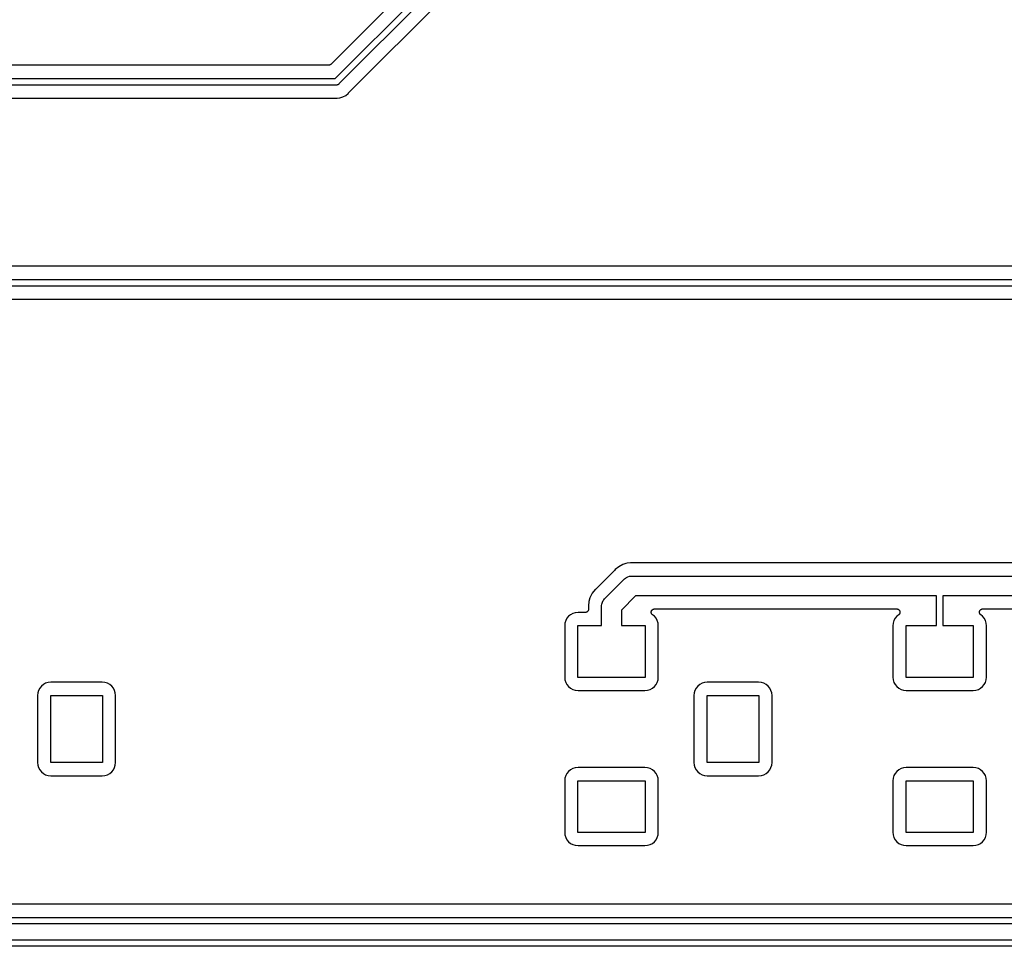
# Model space of a CAD drawing. Extents: x 2.6 to 14.5, y -8.4 to -1.4.
# Tile 11 of 43: x 8.1 to 9.6, y -8.4 to -7. Entities that reach past the tile are written whole.
import ezdxf

# ---------------------------------------------------------------- set-up
doc = ezdxf.new("R2010")
doc.units = 0
doc.header["$MEASUREMENT"] = 0
doc.layers.add('BLACK', color=7, linetype='CONTINUOUS')

msp = doc.modelspace()

# ---------------------------------------------------------------- linework, layer by layer
at = {"layer": 'BLACK', "linetype": 'CONTINUOUS'}
for p, q in [((8.81078, -6.82387), (8.57222, -7.06243)), ((8.57904, -7.08389), (8.82579, -6.83714)), ((8.83157, -6.8455), (8.58482, -7.09225)), ((8.59983, -7.10553), (8.83839, -6.86697)), ((8.56868, -7.06389), (6.49232, -7.06389)), ((8.56914, -7.06384), (8.56868, -7.06389)), ((8.5696, -7.0638), (8.56914, -7.06384)), ((8.56963, -7.0638), (8.5696, -7.0638)), ((8.56965, -7.06379), (8.56963, -7.0638)), ((8.5701, -7.06366), (8.56965, -7.06379)), ((8.57054, -7.06353), (8.5701, -7.06366)), ((8.57056, -7.06352), (8.57054, -7.06353)), ((8.57059, -7.06351), (8.57056, -7.06352)), ((8.571, -7.0633), (8.57059, -7.06351)), ((8.57141, -7.06308), (8.571, -7.0633)), ((8.57143, -7.06307), (8.57141, -7.06308)), ((8.57145, -7.06305), (8.57143, -7.06307)), ((8.57181, -7.06276), (8.57145, -7.06305)), ((8.57217, -7.06247), (8.57181, -7.06276)), ((8.57221, -7.06244), (8.57217, -7.06247)), ((8.57222, -7.06243), (8.57221, -7.06244)), ((8.57221, -7.06244), (8.57221, -7.06244)), ((8.57221, -7.06244), (8.57221, -7.06244)), ((8.58086, -7.09389), (6.48014, -7.09389)), ((6.48196, -7.08389), (8.57904, -7.08389)), ((8.58111, -7.09391), (8.58086, -7.09389)), ((8.58136, -7.09389), (8.58111, -7.09391)), ((8.58209, -7.09382), (8.58136, -7.09389)), ((8.58303, -7.09353), (8.58209, -7.09382)), ((8.5839, -7.09307), (8.58303, -7.09353)), ((8.58466, -7.09244), (8.5839, -7.09307)), ((8.58482, -7.09225), (8.58466, -7.09244)), ((8.59072, -7.1121), (8.59507, -7.10978)), ((8.59507, -7.10978), (8.59887, -7.10665)), ((8.59887, -7.10665), (8.5995, -7.10589)), ((8.5995, -7.10589), (8.59954, -7.10584)), ((8.59954, -7.10584), (8.5997, -7.10569)), ((8.5997, -7.10569), (8.59983, -7.10553)), ((6.48136, -7.11389), (8.57964, -7.11389)), ((8.57964, -7.11389), (8.57971, -7.11389)), ((8.57971, -7.11389), (8.57992, -7.11391)), ((8.57992, -7.11391), (8.58013, -7.11391)), ((8.58013, -7.11391), (8.58111, -7.11401)), ((8.58111, -7.11401), (8.58209, -7.11391)), ((8.58209, -7.11391), (8.5821, -7.11391)), ((8.5821, -7.11391), (8.58601, -7.11353)), ((8.58601, -7.11353), (8.59072, -7.1121)), ((10.4525, -7.37011), (6.385, -7.37011)), ((6.28014, -7.39011), (10.4628, -7.39011)), ((10.4646, -7.40011), (6.28196, -7.40011)), ((7.5108, -7.42011), (10.4634, -7.42011)), ((9.01098, -7.82776), (9.00565, -7.83213)), ((9.01706, -7.82451), (9.01098, -7.82776)), ((9.02184, -7.82306), (9.01706, -7.82451)), ((9.02366, -7.82251), (9.02184, -7.82306)), ((9.02184, -7.82306), (9.02184, -7.82306)), ((9.02393, -7.82248), (9.02366, -7.82251)), ((9.02904, -7.82198), (9.02393, -7.82248)), ((9.02393, -7.82248), (9.02393, -7.82248)), ((9.02905, -7.82198), (9.02904, -7.82198)), ((9.03052, -7.82183), (9.02905, -7.82198)), ((9.03199, -7.82198), (9.03052, -7.82183)), ((9.0322, -7.82198), (9.03199, -7.82198)), ((9.03241, -7.822), (9.0322, -7.82198)), ((9.03248, -7.822), (9.03241, -7.822)), ((11.0217, -7.822), (9.03248, -7.822)), ((9.00438, -7.83364), (8.97664, -7.86138)), ((9.00452, -7.83348), (9.00438, -7.83364)), ((9.00467, -7.83333), (9.00452, -7.83348)), ((9.00471, -7.83328), (9.00467, -7.83333)), ((9.00565, -7.83213), (9.00471, -7.83328)), ((9.02133, -7.84514), (9.02215, -7.84447)), ((9.02215, -7.84447), (9.02305, -7.84398)), ((9.02305, -7.84398), (9.02475, -7.84307)), ((9.02475, -7.84307), (9.02758, -7.84222)), ((9.02758, -7.84222), (9.02978, -7.842)), ((9.02978, -7.842), (9.03052, -7.84193)), ((9.02978, -7.842), (9.02978, -7.842)), ((9.03052, -7.84193), (9.03126, -7.842)), ((9.03126, -7.842), (11.0321, -7.842)), ((8.98991, -7.87639), (9.01939, -7.84691)), ((9.01939, -7.84691), (9.01986, -7.84634)), ((9.01986, -7.84634), (9.02133, -7.84514)), ((8.96751, -7.87406), (8.96716, -7.8752)), ((8.97076, -7.86798), (8.96751, -7.87406)), ((8.97513, -7.86265), (8.97076, -7.86798)), ((8.97628, -7.86171), (8.97513, -7.86265)), ((8.97643, -7.86156), (8.97628, -7.86171)), ((8.97659, -7.86143), (8.97643, -7.86156)), ((8.97664, -7.86138), (8.97659, -7.86143)), ((9.03673, -7.872), (9.015, -7.89373)), ((9.495, -7.872), (9.03673, -7.872)), ((9.495, -7.91752), (9.495, -7.872)), ((9.995, -7.872), (9.505, -7.872)), ((9.505, -7.872), (9.505, -7.91752)), ((8.96551, -7.88066), (8.96483, -7.88752)), ((8.96483, -7.88752), (8.96498, -7.88899)), ((8.96498, -7.88899), (8.96498, -7.88906)), ((8.96498, -7.88906), (8.96498, -7.88927)), ((8.96498, -7.88927), (8.965, -7.88948)), ((8.965, -7.88948), (8.965, -7.8924)), ((8.96716, -7.8752), (8.96551, -7.88066)), ((8.96716, -7.8752), (8.96716, -7.8752)), ((8.98493, -7.88752), (8.985, -7.88678)), ((8.985, -7.88826), (8.98493, -7.88752)), ((8.985, -7.88678), (8.98522, -7.88458)), ((8.985, -7.91752), (8.985, -7.88826)), ((8.98522, -7.88458), (8.98607, -7.88175)), ((8.98607, -7.88175), (8.98618, -7.88156)), ((8.98618, -7.88156), (8.98747, -7.87915)), ((8.98747, -7.87915), (8.98829, -7.87814)), ((8.98829, -7.87814), (8.98934, -7.87686)), ((8.98934, -7.87686), (8.98991, -7.87639)), ((8.93461, -7.90331), (8.93211, -7.90635)), ((8.93765, -7.90081), (8.93461, -7.90331)), ((8.94113, -7.89895), (8.93765, -7.90081)), ((8.9449, -7.89781), (8.94113, -7.89895)), ((8.94906, -7.8974), (8.9449, -7.89781)), ((8.96, -7.8974), (8.94906, -7.8974)), ((8.96047, -7.89735), (8.96, -7.8974)), ((8.96094, -7.89731), (8.96047, -7.89735)), ((8.96095, -7.89731), (8.96094, -7.89731)), ((8.96097, -7.8973), (8.96095, -7.89731)), ((8.96142, -7.89717), (8.96097, -7.8973)), ((8.96187, -7.89703), (8.96142, -7.89717)), ((8.96189, -7.89703), (8.96187, -7.89703)), ((8.96191, -7.89702), (8.96189, -7.89703)), ((8.96232, -7.8968), (8.96191, -7.89702)), ((8.96274, -7.89658), (8.96232, -7.8968)), ((8.96275, -7.89657), (8.96274, -7.89658)), ((8.96277, -7.89656), (8.96275, -7.89657)), ((8.96313, -7.89627), (8.96277, -7.89656)), ((8.9635, -7.89597), (8.96313, -7.89627)), ((8.96351, -7.89596), (8.9635, -7.89597)), ((8.96352, -7.89595), (8.96351, -7.89596)), ((8.96382, -7.89558), (8.96352, -7.89595)), ((8.96413, -7.89522), (8.96382, -7.89558)), ((8.96415, -7.89519), (8.96413, -7.89521)), ((8.96413, -7.89521), (8.96413, -7.89522)), ((8.96437, -7.89478), (8.96415, -7.89519)), ((8.9646, -7.89437), (8.96437, -7.89478)), ((8.96461, -7.89434), (8.9646, -7.89435)), ((8.9646, -7.89435), (8.9646, -7.89437)), ((8.96475, -7.89389), (8.96461, -7.89434)), ((8.96489, -7.89344), (8.96475, -7.89389)), ((8.9649, -7.8934), (8.96489, -7.89342)), ((8.96489, -7.89342), (8.96489, -7.89344)), ((8.96495, -7.89294), (8.9649, -7.8934)), ((8.965, -7.89247), (8.96495, -7.89294)), ((8.965, -7.8924), (8.965, -7.89243)), ((8.965, -7.89243), (8.965, -7.89243)), ((8.965, -7.89243), (8.965, -7.89243)), ((8.965, -7.89243), (8.965, -7.89247)), ((9.015, -7.89373), (9.015, -7.91752)), ((9.06059, -7.89697), (9.06061, -7.89671)), ((9.06061, -7.8972), (9.06059, -7.89697)), ((9.0606, -7.89744), (9.06061, -7.8972)), ((9.06065, -7.89769), (9.0606, -7.89744)), ((9.06061, -7.89646), (9.06066, -7.89623)), ((9.06061, -7.89671), (9.06061, -7.89646)), ((9.06067, -7.89794), (9.06065, -7.89769)), ((9.06066, -7.89623), (9.06069, -7.89599)), ((9.06074, -7.89816), (9.06067, -7.89794)), ((9.06069, -7.89599), (9.06076, -7.89575)), ((9.06078, -7.8984), (9.06074, -7.89816)), ((9.06076, -7.89575), (9.06081, -7.89551)), ((9.06088, -7.89863), (9.06078, -7.8984)), ((9.06081, -7.89551), (9.06091, -7.89529)), ((9.06095, -7.89887), (9.06088, -7.89863)), ((9.06091, -7.89529), (9.06098, -7.89506)), ((9.06106, -7.89908), (9.06095, -7.89887)), ((9.06098, -7.89506), (9.0611, -7.89484)), ((9.06115, -7.8993), (9.06106, -7.89908)), ((9.0611, -7.89484), (9.06119, -7.89461)), ((9.06128, -7.89951), (9.06115, -7.8993)), ((9.06119, -7.89461), (9.06133, -7.89441)), ((9.0614, -7.89974), (9.06128, -7.89951)), ((9.06133, -7.89441), (9.06144, -7.8942)), ((9.06155, -7.89992), (9.0614, -7.89974)), ((9.06144, -7.8942), (9.0616, -7.89401)), ((9.06168, -7.90012), (9.06155, -7.89992)), ((9.0616, -7.89401), (9.06174, -7.8938)), ((9.06186, -7.9003), (9.06168, -7.90012)), ((9.06174, -7.8938), (9.06191, -7.89363)), ((9.06201, -7.9005), (9.06186, -7.9003)), ((9.06191, -7.89363), (9.06206, -7.89345)), ((9.06219, -7.90065), (9.06201, -7.9005)), ((9.06206, -7.89345), (9.06226, -7.89329)), ((9.06236, -7.90082), (9.06219, -7.90065)), ((9.06226, -7.89329), (9.06244, -7.89312)), ((9.06241, -7.90087), (9.06236, -7.90082)), ((9.06539, -7.90331), (9.06241, -7.90087)), ((9.06244, -7.89312), (9.06263, -7.89299)), ((9.06263, -7.89299), (9.06282, -7.89284)), ((9.06282, -7.89284), (9.06304, -7.89272)), ((9.06304, -7.89272), (9.06325, -7.89258)), ((9.06325, -7.89258), (9.06347, -7.89249)), ((9.06347, -7.89249), (9.06368, -7.89238)), ((9.06368, -7.89238), (9.06392, -7.8923)), ((9.06392, -7.8923), (9.06415, -7.89221)), ((9.06415, -7.89221), (9.06439, -7.89216)), ((9.06439, -7.89216), (9.06461, -7.8921)), ((9.06461, -7.8921), (9.06487, -7.89207)), ((9.06487, -7.89207), (9.06511, -7.89202)), ((9.06511, -7.89202), (9.06535, -7.89202)), ((9.06535, -7.89202), (9.06559, -7.892)), ((9.06789, -7.90635), (9.06539, -7.90331)), ((9.06559, -7.892), (9.43441, -7.892)), ((9.43461, -7.90331), (9.43211, -7.90635)), ((9.43441, -7.892), (9.43448, -7.892)), ((9.43448, -7.892), (9.43472, -7.89203)), ((9.43759, -7.90087), (9.43461, -7.90331)), ((9.43472, -7.89203), (9.43496, -7.89203)), ((9.43496, -7.89203), (9.4352, -7.89208)), ((9.4352, -7.89208), (9.43545, -7.89211)), ((9.43545, -7.89211), (9.43568, -7.89218)), ((9.43568, -7.89218), (9.43591, -7.89223)), ((9.43591, -7.89223), (9.43614, -7.89233)), ((9.43614, -7.89233), (9.43638, -7.8924)), ((9.43638, -7.8924), (9.43659, -7.89252)), ((9.43659, -7.89252), (9.43681, -7.89261)), ((9.43681, -7.89261), (9.43702, -7.89275)), ((9.43702, -7.89275), (9.43724, -7.89287)), ((9.43724, -7.89287), (9.43742, -7.89303)), ((9.43742, -7.89303), (9.43762, -7.89316)), ((9.43775, -7.9007), (9.43759, -7.90087)), ((9.43762, -7.89316), (9.43779, -7.89334)), ((9.43794, -7.90055), (9.43775, -7.9007)), ((9.43779, -7.89334), (9.43799, -7.8935)), ((9.4381, -7.90035), (9.43794, -7.90055)), ((9.43799, -7.8935), (9.43814, -7.89369)), ((9.43828, -7.90018), (9.4381, -7.90035)), ((9.43814, -7.89369), (9.4383, -7.89386)), ((9.43841, -7.89998), (9.43828, -7.90018)), ((9.4383, -7.89386), (9.43844, -7.89407)), ((9.43856, -7.8998), (9.43841, -7.89998)), ((9.43844, -7.89407), (9.4386, -7.89426)), ((9.43868, -7.89957), (9.43856, -7.8998)), ((9.4386, -7.89426), (9.43871, -7.89447)), ((9.43882, -7.89936), (9.43868, -7.89957)), ((9.43871, -7.89447), (9.43884, -7.89467)), ((9.43891, -7.89915), (9.43882, -7.89936)), ((9.43884, -7.89467), (9.43893, -7.8949)), ((9.43902, -7.89894), (9.43891, -7.89915)), ((9.43893, -7.8949), (9.43905, -7.89513)), ((9.4391, -7.8987), (9.43902, -7.89894)), ((9.43905, -7.89513), (9.43912, -7.89535)), ((9.4392, -7.89846), (9.4391, -7.8987)), ((9.43912, -7.89535), (9.43921, -7.89557)), ((9.43924, -7.89823), (9.4392, -7.89846)), ((9.43921, -7.89557), (9.43925, -7.89582)), ((9.43931, -7.89801), (9.43924, -7.89823)), ((9.43925, -7.89582), (9.43933, -7.89606)), ((9.43934, -7.89775), (9.43931, -7.89801)), ((9.43933, -7.89606), (9.43935, -7.8963)), ((9.43939, -7.89751), (9.43934, -7.89775)), ((9.43935, -7.8963), (9.43939, -7.89653)), ((9.43939, -7.89653), (9.43939, -7.89678)), ((9.43939, -7.89678), (9.43941, -7.89703)), ((9.43941, -7.89703), (9.43939, -7.89727)), ((9.43939, -7.89727), (9.43939, -7.89751)), ((9.56059, -7.89697), (9.56061, -7.89671)), ((9.56061, -7.8972), (9.56059, -7.89697)), ((9.5606, -7.89744), (9.56061, -7.8972)), ((9.56065, -7.89769), (9.5606, -7.89744)), ((9.56061, -7.89646), (9.56066, -7.89623)), ((9.56061, -7.89671), (9.56061, -7.89646)), ((9.56067, -7.89794), (9.56065, -7.89769)), ((9.56066, -7.89623), (9.56069, -7.89599)), ((9.56074, -7.89816), (9.56067, -7.89794)), ((9.56069, -7.89599), (9.56076, -7.89575)), ((9.56078, -7.8984), (9.56074, -7.89816)), ((9.56076, -7.89575), (9.56081, -7.89551)), ((9.56088, -7.89863), (9.56078, -7.8984)), ((9.56081, -7.89551), (9.56091, -7.89529)), ((9.56095, -7.89887), (9.56088, -7.89863)), ((9.56091, -7.89529), (9.56098, -7.89506)), ((9.56106, -7.89908), (9.56095, -7.89887)), ((9.56098, -7.89506), (9.5611, -7.89484)), ((9.56115, -7.8993), (9.56106, -7.89908)), ((9.5611, -7.89484), (9.56119, -7.89461)), ((9.56128, -7.89951), (9.56115, -7.8993)), ((9.56119, -7.89461), (9.56133, -7.89441)), ((9.5614, -7.89974), (9.56128, -7.89951)), ((9.56133, -7.89441), (9.56144, -7.8942)), ((9.56155, -7.89992), (9.5614, -7.89974)), ((9.56144, -7.8942), (9.5616, -7.89401)), ((9.56168, -7.90012), (9.56155, -7.89992)), ((9.5616, -7.89401), (9.56174, -7.8938)), ((9.56186, -7.9003), (9.56168, -7.90012)), ((9.56174, -7.8938), (9.56191, -7.89363)), ((9.56201, -7.9005), (9.56186, -7.9003)), ((9.56191, -7.89363), (9.56206, -7.89345)), ((9.56219, -7.90065), (9.56201, -7.9005)), ((9.56206, -7.89345), (9.56226, -7.89329)), ((9.56236, -7.90082), (9.56219, -7.90065)), ((9.56226, -7.89329), (9.56244, -7.89312)), ((9.56241, -7.90087), (9.56236, -7.90082)), ((9.56539, -7.90331), (9.56241, -7.90087)), ((9.56244, -7.89312), (9.56263, -7.89299)), ((9.56263, -7.89299), (9.56282, -7.89284)), ((9.56282, -7.89284), (9.56304, -7.89272)), ((9.56304, -7.89272), (9.56325, -7.89258)), ((9.56325, -7.89258), (9.56347, -7.89249)), ((9.56347, -7.89249), (9.56368, -7.89238)), ((9.56368, -7.89238), (9.56392, -7.8923)), ((9.56392, -7.8923), (9.56415, -7.89221)), ((9.56415, -7.89221), (9.56439, -7.89216)), ((9.56439, -7.89216), (9.56461, -7.8921)), ((9.56461, -7.8921), (9.56487, -7.89207)), ((9.56487, -7.89207), (9.56511, -7.89202)), ((9.56511, -7.89202), (9.56535, -7.89202)), ((9.56535, -7.89202), (9.56559, -7.892)), ((9.56789, -7.90635), (9.56539, -7.90331)), ((9.56559, -7.892), (9.93441, -7.892)), ((8.92911, -7.9136), (8.9287, -7.91777)), ((8.9287, -7.91777), (8.9287, -7.99601)), ((8.93025, -7.90983), (8.92911, -7.9136)), ((8.93211, -7.90635), (8.93025, -7.90983)), ((8.94882, -7.99626), (8.94882, -7.91752)), ((8.94882, -7.91752), (8.985, -7.91752)), ((9.015, -7.91752), (9.05118, -7.91752)), ((9.05118, -7.91752), (9.05118, -7.99626)), ((9.06975, -7.90983), (9.06789, -7.90635)), ((9.07089, -7.9136), (9.06975, -7.90983)), ((9.0713, -7.91777), (9.07089, -7.9136)), ((9.0713, -7.99601), (9.0713, -7.91777)), ((9.42911, -7.9136), (9.4287, -7.91777)), ((9.4287, -7.91777), (9.4287, -7.99601)), ((9.43025, -7.90983), (9.42911, -7.9136)), ((9.43211, -7.90635), (9.43025, -7.90983)), ((9.44882, -7.99626), (9.44882, -7.91752)), ((9.44882, -7.91752), (9.495, -7.91752)), ((9.505, -7.91752), (9.55118, -7.91752)), ((9.55118, -7.91752), (9.55118, -7.99626)), ((9.56975, -7.90983), (9.56789, -7.90635)), ((9.57089, -7.9136), (9.56975, -7.90983)), ((9.5713, -7.91777), (9.57089, -7.9136)), ((9.5713, -7.99601), (9.5713, -7.91777)), ((8.13146, -8.00961), (8.12896, -8.01265)), ((8.1345, -8.00711), (8.13146, -8.00961)), ((8.13798, -8.00525), (8.1345, -8.00711)), ((8.14175, -8.00411), (8.13798, -8.00525)), ((8.14592, -8.0037), (8.14175, -8.00411)), ((8.22416, -8.0037), (8.14592, -8.0037)), ((8.22833, -8.00411), (8.22416, -8.0037)), ((8.2321, -8.00525), (8.22833, -8.00411)), ((8.23557, -8.00711), (8.2321, -8.00525)), ((8.23862, -8.00961), (8.23557, -8.00711)), ((8.24112, -8.01265), (8.23862, -8.00961)), ((8.9287, -7.99601), (8.92911, -8.00018)), ((8.92911, -8.00018), (8.93025, -8.00395)), ((8.93025, -8.00395), (8.93211, -8.00743)), ((8.93211, -8.00743), (8.93461, -8.01047)), ((9.05118, -7.99626), (8.94882, -7.99626)), ((9.06539, -8.01047), (9.06789, -8.00743)), ((9.06789, -8.00743), (9.06975, -8.00395)), ((9.06975, -8.00395), (9.07089, -8.00018)), ((9.07089, -8.00018), (9.0713, -7.99601)), ((9.13146, -8.00961), (9.12896, -8.01265)), ((9.1345, -8.00711), (9.13146, -8.00961)), ((9.13798, -8.00525), (9.1345, -8.00711)), ((9.14175, -8.00411), (9.13798, -8.00525)), ((9.14592, -8.0037), (9.14175, -8.00411)), ((9.22416, -8.0037), (9.14592, -8.0037)), ((9.22833, -8.00411), (9.22416, -8.0037)), ((9.2321, -8.00525), (9.22833, -8.00411)), ((9.23557, -8.00711), (9.2321, -8.00525)), ((9.23862, -8.00961), (9.23557, -8.00711)), ((9.24112, -8.01265), (9.23862, -8.00961)), ((9.4287, -7.99601), (9.42911, -8.00018)), ((9.42911, -8.00018), (9.43025, -8.00395)), ((9.43025, -8.00395), (9.43211, -8.00743)), ((9.43211, -8.00743), (9.43461, -8.01047)), ((9.55118, -7.99626), (9.44882, -7.99626)), ((9.56539, -8.01047), (9.56789, -8.00743)), ((9.56789, -8.00743), (9.56975, -8.00395)), ((9.56975, -8.00395), (9.57089, -8.00018)), ((9.57089, -8.00018), (9.5713, -7.99601)), ((8.12596, -8.0199), (8.12555, -8.02406)), ((8.12555, -8.02406), (8.12555, -8.12594)), ((8.1271, -8.01613), (8.12596, -8.0199)), ((8.12896, -8.01265), (8.1271, -8.01613)), ((8.14567, -8.12618), (8.14567, -8.02382)), ((8.14567, -8.02382), (8.22441, -8.02382)), ((8.22441, -8.02382), (8.22441, -8.12618)), ((8.24298, -8.01613), (8.24112, -8.01265)), ((8.24412, -8.0199), (8.24298, -8.01613)), ((8.24453, -8.02406), (8.24412, -8.0199)), ((8.24453, -8.12594), (8.24453, -8.02406)), ((8.93461, -8.01047), (8.93765, -8.01297)), ((8.93765, -8.01297), (8.94113, -8.01483)), ((8.94113, -8.01483), (8.9449, -8.01597)), ((8.9449, -8.01597), (8.94906, -8.01638)), ((8.94906, -8.01638), (9.05094, -8.01638)), ((9.05094, -8.01638), (9.0551, -8.01597)), ((9.0551, -8.01597), (9.05887, -8.01483)), ((9.05887, -8.01483), (9.06235, -8.01297)), ((9.06235, -8.01297), (9.06539, -8.01047)), ((9.12596, -8.0199), (9.12555, -8.02406)), ((9.12555, -8.02406), (9.12555, -8.12594)), ((9.1271, -8.01613), (9.12596, -8.0199)), ((9.12896, -8.01265), (9.1271, -8.01613)), ((9.14567, -8.12618), (9.14567, -8.02382)), ((9.14567, -8.02382), (9.22441, -8.02382)), ((9.22441, -8.02382), (9.22441, -8.12618)), ((9.24298, -8.01613), (9.24112, -8.01265)), ((9.24412, -8.0199), (9.24298, -8.01613)), ((9.24453, -8.02406), (9.24412, -8.0199)), ((9.24453, -8.12594), (9.24453, -8.02406)), ((9.43461, -8.01047), (9.43765, -8.01297)), ((9.43765, -8.01297), (9.44113, -8.01483)), ((9.44113, -8.01483), (9.4449, -8.01597)), ((9.4449, -8.01597), (9.44906, -8.01638)), ((9.44906, -8.01638), (9.55094, -8.01638)), ((9.55094, -8.01638), (9.5551, -8.01597)), ((9.5551, -8.01597), (9.55887, -8.01483)), ((9.55887, -8.01483), (9.56235, -8.01297)), ((9.56235, -8.01297), (9.56539, -8.01047)), ((8.12555, -8.12594), (8.12596, -8.1301)), ((8.22441, -8.12618), (8.14567, -8.12618)), ((8.24412, -8.1301), (8.24453, -8.12594)), ((9.12555, -8.12594), (9.12596, -8.1301)), ((9.22441, -8.12618), (9.14567, -8.12618)), ((9.24412, -8.1301), (9.24453, -8.12594)), ((8.12596, -8.1301), (8.1271, -8.13387)), ((8.1271, -8.13387), (8.12896, -8.13735)), ((8.12896, -8.13735), (8.13146, -8.14039)), ((8.13146, -8.14039), (8.1345, -8.14289)), ((8.1345, -8.14289), (8.13798, -8.14475)), ((8.13798, -8.14475), (8.14175, -8.14589)), ((8.22833, -8.14589), (8.2321, -8.14475)), ((8.2321, -8.14475), (8.23557, -8.14289)), ((8.23557, -8.14289), (8.23862, -8.14039)), ((8.23862, -8.14039), (8.24112, -8.13735)), ((8.24112, -8.13735), (8.24298, -8.13387)), ((8.24298, -8.13387), (8.24412, -8.1301)), ((8.93211, -8.14257), (8.93025, -8.14605)), ((8.93461, -8.13953), (8.93211, -8.14257)), ((8.93765, -8.13703), (8.93461, -8.13953)), ((8.94113, -8.13517), (8.93765, -8.13703)), ((8.9449, -8.13403), (8.94113, -8.13517)), ((8.94906, -8.13362), (8.9449, -8.13403)), ((9.05094, -8.13362), (8.94906, -8.13362)), ((9.0551, -8.13403), (9.05094, -8.13362)), ((9.05887, -8.13517), (9.0551, -8.13403)), ((9.06235, -8.13703), (9.05887, -8.13517)), ((9.06539, -8.13953), (9.06235, -8.13703)), ((9.06789, -8.14257), (9.06539, -8.13953)), ((9.06975, -8.14605), (9.06789, -8.14257)), ((9.12596, -8.1301), (9.1271, -8.13387)), ((9.1271, -8.13387), (9.12896, -8.13735)), ((9.12896, -8.13735), (9.13146, -8.14039)), ((9.13146, -8.14039), (9.1345, -8.14289)), ((9.1345, -8.14289), (9.13798, -8.14475)), ((9.13798, -8.14475), (9.14175, -8.14589)), ((9.22833, -8.14589), (9.2321, -8.14475)), ((9.2321, -8.14475), (9.23557, -8.14289)), ((9.23557, -8.14289), (9.23862, -8.14039)), ((9.23862, -8.14039), (9.24112, -8.13735)), ((9.24112, -8.13735), (9.24298, -8.13387)), ((9.24298, -8.13387), (9.24412, -8.1301)), ((9.43211, -8.14257), (9.43025, -8.14605)), ((9.43461, -8.13953), (9.43211, -8.14257)), ((9.43765, -8.13703), (9.43461, -8.13953)), ((9.44113, -8.13517), (9.43765, -8.13703)), ((9.4449, -8.13403), (9.44113, -8.13517)), ((9.44906, -8.13362), (9.4449, -8.13403)), ((9.55094, -8.13362), (9.44906, -8.13362)), ((9.5551, -8.13403), (9.55094, -8.13362)), ((9.55887, -8.13517), (9.5551, -8.13403)), ((9.56235, -8.13703), (9.55887, -8.13517)), ((9.56539, -8.13953), (9.56235, -8.13703)), ((9.56789, -8.14257), (9.56539, -8.13953)), ((9.56975, -8.14605), (9.56789, -8.14257)), ((8.14175, -8.14589), (8.14592, -8.1463)), ((8.14592, -8.1463), (8.22416, -8.1463)), ((8.22416, -8.1463), (8.22833, -8.14589)), ((8.92911, -8.14982), (8.9287, -8.15399)), ((8.9287, -8.15399), (8.9287, -8.23223)), ((8.93025, -8.14605), (8.92911, -8.14982)), ((8.94882, -8.23248), (8.94882, -8.15374)), ((8.94882, -8.15374), (9.05118, -8.15374)), ((9.05118, -8.15374), (9.05118, -8.23248)), ((9.07089, -8.14982), (9.06975, -8.14605)), ((9.0713, -8.15399), (9.07089, -8.14982)), ((9.0713, -8.23223), (9.0713, -8.15399)), ((9.14175, -8.14589), (9.14592, -8.1463)), ((9.14592, -8.1463), (9.22416, -8.1463)), ((9.22416, -8.1463), (9.22833, -8.14589)), ((9.42911, -8.14982), (9.4287, -8.15399)), ((9.4287, -8.15399), (9.4287, -8.23223)), ((9.43025, -8.14605), (9.42911, -8.14982)), ((9.44882, -8.23248), (9.44882, -8.15374)), ((9.44882, -8.15374), (9.55118, -8.15374)), ((9.55118, -8.15374), (9.55118, -8.23248)), ((9.57089, -8.14982), (9.56975, -8.14605)), ((9.5713, -8.15399), (9.57089, -8.14982)), ((9.5713, -8.23223), (9.5713, -8.15399)), ((8.9287, -8.23223), (8.92911, -8.2364)), ((9.05118, -8.23248), (8.94882, -8.23248)), ((9.07089, -8.2364), (9.0713, -8.23223)), ((9.4287, -8.23223), (9.42911, -8.2364)), ((9.55118, -8.23248), (9.44882, -8.23248)), ((9.57089, -8.2364), (9.5713, -8.23223)), ((8.92911, -8.2364), (8.93025, -8.24017)), ((8.93025, -8.24017), (8.93211, -8.24365)), ((8.93211, -8.24365), (8.93461, -8.24669)), ((8.93461, -8.24669), (8.93765, -8.24919)), ((8.93765, -8.24919), (8.94113, -8.25105)), ((9.05887, -8.25105), (9.06235, -8.24919)), ((9.06235, -8.24919), (9.06539, -8.24669)), ((9.06539, -8.24669), (9.06789, -8.24365)), ((9.06789, -8.24365), (9.06975, -8.24017)), ((9.06975, -8.24017), (9.07089, -8.2364)), ((9.42911, -8.2364), (9.43025, -8.24017)), ((9.43025, -8.24017), (9.43211, -8.24365)), ((9.43211, -8.24365), (9.43461, -8.24669)), ((9.43461, -8.24669), (9.43765, -8.24919)), ((9.43765, -8.24919), (9.44113, -8.25105)), ((9.55887, -8.25105), (9.56235, -8.24919)), ((9.56235, -8.24919), (9.56539, -8.24669)), ((9.56539, -8.24669), (9.56789, -8.24365)), ((9.56789, -8.24365), (9.56975, -8.24017)), ((9.56975, -8.24017), (9.57089, -8.2364)), ((8.94113, -8.25105), (8.9449, -8.25219)), ((8.9449, -8.25219), (8.94906, -8.2526)), ((8.94906, -8.2526), (9.05094, -8.2526)), ((9.05094, -8.2526), (9.0551, -8.25219)), ((9.0551, -8.25219), (9.05887, -8.25105)), ((9.44113, -8.25105), (9.4449, -8.25219)), ((9.4449, -8.25219), (9.44906, -8.2526)), ((9.44906, -8.2526), (9.55094, -8.2526)), ((9.55094, -8.2526), (9.5551, -8.25219)), ((9.5551, -8.25219), (9.55887, -8.25105)), ((11.5606, -8.342), (7.17043, -8.342)), ((7.16007, -8.362), (11.5709, -8.362)), ((11.5728, -8.372), (7.15825, -8.372)), ((6.32469, -8.39602), (11.6851, -8.39602)), ((11.6869, -8.40602), (6.32286, -8.40602))]:
    msp.add_line(p, q, dxfattribs=at)

doc.saveas('drawing.dxf')
